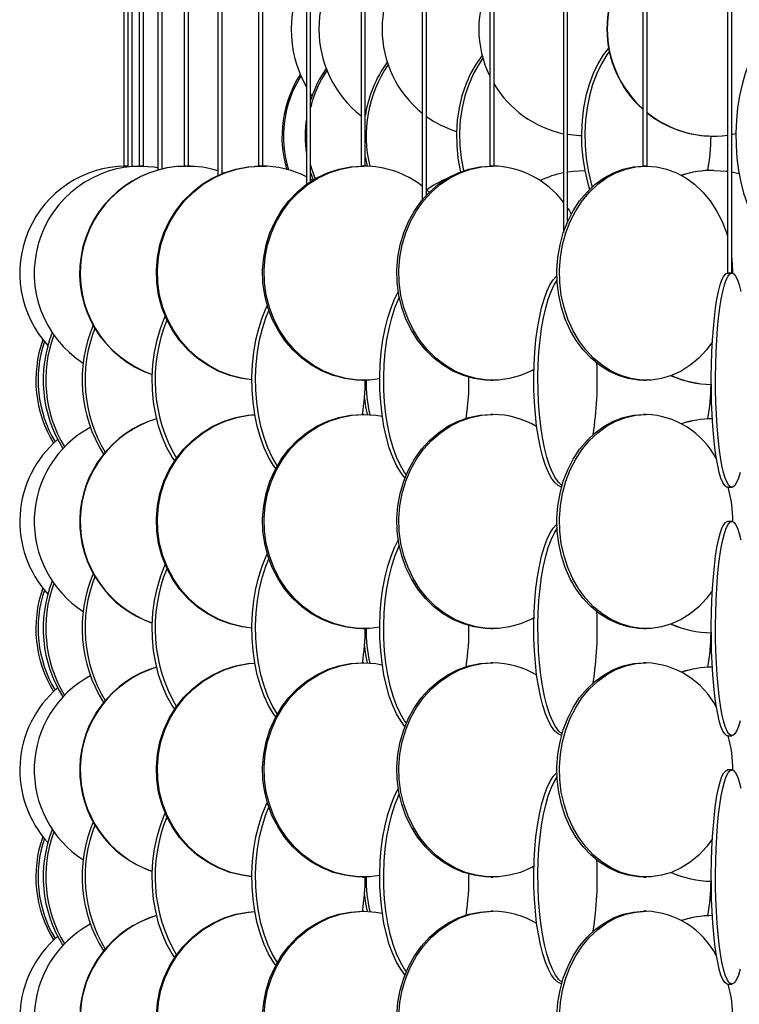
# Model space of a CAD drawing. Header units: millimetres. Extents: x 495 to 2657, y 518 to 2595.
# Tile 63 of 91: x 2179 to 2263, y 2035 to 2150. Entities that reach past the tile are written whole.
import ezdxf

# ---------------------------------------------------------------- set-up
doc = ezdxf.new("R2010")
doc.units = ezdxf.units.MM

msp = doc.modelspace()

# ---------------------------------------------------------------- linework, layer by layer
at = {"color": 7, "linetype": 'Continuous', "lineweight": 25}
for p, q in [((2191.55, 2574.8), (2191.55, 2132.55)), ((2192, 2574.8), (2192, 2132.45)), ((2192.5, 2132.5), (2192.5, 2574.8)), ((2193.32, 2574.8), (2193.32, 2132.55)), ((2193.82, 2132.55), (2193.82, 2574.8)), ((2195.52, 2574.8), (2195.52, 2132.1)), ((2196.02, 2132.23), (2196.02, 2574.8)), ((2198.58, 2574.8), (2198.58, 2132.55)), ((2199.08, 2132.55), (2199.08, 2574.8)), ((2202.51, 2574.8), (2202.51, 2131.46)), ((2203.01, 2131.68), (2203.01, 2574.8)), ((2207.27, 2574.8), (2207.27, 2132.55)), ((2207.77, 2132.55), (2207.77, 2574.8)), ((2212.84, 2574.8), (2212.84, 2130.4)), ((2213.34, 2130.74), (2213.34, 2574.8)), ((2219.22, 2574.8), (2219.22, 2132.55)), ((2219.72, 2132.55), (2219.72, 2574.8)), ((2226.36, 2574.8), (2226.36, 2128.59)), ((2226.86, 2129.16), (2226.86, 2574.8)), ((2234.25, 2574.8), (2234.25, 2132.55)), ((2234.75, 2132.55), (2234.75, 2574.8)), ((2242.84, 2574.8), (2242.84, 2124.78)), ((2243.34, 2126.07), (2243.34, 2574.8)), ((2252.11, 2574.8), (2252.11, 2132.55)), ((2252.61, 2132.55), (2252.61, 2574.8)), ((2262.01, 2574.8), (2262.01, 2120.05)), ((2262.51, 2120.05), (2262.51, 2574.8)), ((2213.5, 2140.75), (2213.34, 2140.97)), ((2260.35, 2136.05), (2260.4, 2136.05)), ((2192, 2132.55), (2191.55, 2132.55)), ((2191.77, 2132.55), (2192, 2132.55)), ((2191.84, 2132.55), (2192, 2132.55)), ((2192.5, 2132.53), (2192.7, 2132.52)), ((2192.5, 2132.53), (2192.66, 2132.52)), ((2192.68, 2132.52), (2193.5, 2132.55)), ((2193.82, 2132.55), (2193.32, 2132.55)), ((2196.02, 2132.31), (2196.19, 2132.27)), ((2196.02, 2132.31), (2196.2, 2132.27)), ((2197.86, 2132.51), (2198.74, 2132.55)), ((2199.08, 2132.55), (2198.58, 2132.55)), ((2198.93, 2132.55), (2199.81, 2132.51)), ((2206.86, 2132.53), (2207.39, 2132.55)), ((2207.77, 2132.55), (2207.27, 2132.55)), ((2207.64, 2132.55), (2208.18, 2132.53)), ((2219.72, 2132.55), (2219.22, 2132.55)), ((2234.75, 2132.55), (2234.25, 2132.55)), ((2252.61, 2132.55), (2252.11, 2132.55)), ((2213.34, 2131.81), (2213.65, 2130.93)), ((2260.4, 2132.05), (2260.35, 2132.05)), ((2213.34, 2131.05), (2213.6, 2130.9)), ((2262.51, 2120.05), (2262.01, 2120.05)), ((2239.4, 2108.62), (2239.24, 2108.71)), ((2219.38, 2107.55), (2219.56, 2107.55)), ((2234.38, 2107.55), (2234.62, 2107.55)), ((2252.21, 2107.55), (2252.5, 2107.55)), ((2219.56, 2103.55), (2219.38, 2103.55)), ((2234.62, 2103.55), (2234.38, 2103.55)), ((2252.5, 2103.55), (2252.21, 2103.55)), ((2262.01, 2095.05), (2262.51, 2095.05)), ((2262.51, 2091.05), (2262.01, 2091.05)), ((2239.4, 2079.62), (2239.24, 2079.71)), ((2219.38, 2078.55), (2219.56, 2078.55)), ((2234.38, 2078.55), (2234.62, 2078.55)), ((2252.21, 2078.55), (2252.5, 2078.55)), ((2219.56, 2074.55), (2219.38, 2074.55)), ((2234.62, 2074.55), (2234.38, 2074.55)), ((2252.5, 2074.55), (2252.21, 2074.55)), ((2262.01, 2066.05), (2262.51, 2066.05)), ((2262.51, 2062.05), (2262.01, 2062.05)), ((2239.4, 2050.62), (2239.24, 2050.71)), ((2219.38, 2049.55), (2219.56, 2049.55)), ((2234.38, 2049.55), (2234.62, 2049.55)), ((2252.21, 2049.55), (2252.5, 2049.55)), ((2219.56, 2045.55), (2219.38, 2045.55)), ((2234.62, 2045.55), (2234.38, 2045.55)), ((2252.5, 2045.55), (2252.21, 2045.55)), ((2262.01, 2037.05), (2262.51, 2037.05))]:
    msp.add_line(p, q, dxfattribs=at)
at = {"color": 7, "linetype": 'Continuous', "lineweight": 25, "flags": 128}
for points in [[(2266.3, 2147.34), (2266.14, 2147.17), (2265.55, 2146.42), (2265, 2145.52), (2264.5, 2144.49), (2264.07, 2143.34), (2263.7, 2142.08), (2263.4, 2140.75), (2263.18, 2139.34), (2263.04, 2137.89), (2262.98, 2136.42), (2263, 2134.94), (2263.1, 2133.47), (2263.28, 2132.05), (2263.54, 2130.67), (2263.87, 2129.38), (2264.28, 2128.17), (2264.74, 2127.08), (2264.9, 2126.76)], [(2248.12, 2146.33), (2247.5, 2145.52), (2246.87, 2144.49), (2246.32, 2143.34), (2245.86, 2142.08), (2245.48, 2140.75), (2245.2, 2139.34), (2245.02, 2137.89), (2244.94, 2136.42), (2244.97, 2134.94), (2245.1, 2133.47), (2245.33, 2132.05), (2245.66, 2130.67), (2245.91, 2129.83)], [(2233.36, 2145.47), (2232.65, 2144.49), (2232, 2143.34), (2231.44, 2142.08), (2231, 2140.75), (2230.66, 2139.34), (2230.45, 2137.89), (2230.36, 2136.42), (2230.39, 2134.94), (2230.54, 2133.47), (2230.81, 2132.05), (2230.85, 2131.89)], [(2233.45, 2145.13), (2233.01, 2144.49), (2232.35, 2143.34), (2231.8, 2142.08), (2231.35, 2140.75), (2231.02, 2139.34), (2230.81, 2137.89), (2230.71, 2136.42), (2230.74, 2134.94), (2230.9, 2133.47), (2231.17, 2132.05), (2231.18, 2132.01)], [(2248.2, 2145.93), (2247.9, 2145.52), (2247.28, 2144.49), (2246.73, 2143.34), (2246.26, 2142.08), (2245.88, 2140.75), (2245.6, 2139.34), (2245.42, 2137.89), (2245.35, 2136.42), (2245.37, 2134.94), (2245.5, 2133.47), (2245.73, 2132.05), (2246.06, 2130.67), (2246.22, 2130.13)], [(2244.94, 2136.06), (2244.72, 2136.07), (2243.34, 2136.23)], [(2262.98, 2136.32), (2262.6, 2136.25), (2262.51, 2136.23)], [(2219.72, 2133.61), (2219.74, 2133.47), (2219.93, 2132.54)], [(2193.56, 2132.55), (2195.04, 2132.46), (2195.52, 2132.39)], [(2193.57, 2132.55), (2195.05, 2132.46), (2195.52, 2132.4)], [(2193.64, 2132.55), (2195.06, 2132.46), (2195.32, 2132.43)], [(2206.48, 2107.59), (2205.31, 2107.75), (2203.91, 2108.09), (2202.56, 2108.61), (2201.29, 2109.29), (2200.09, 2110.11), (2199, 2111.08), (2198.03, 2112.17), (2197.2, 2113.38), (2196.5, 2114.67), (2195.96, 2116.05), (2195.58, 2117.47), (2195.37, 2118.94), (2195.33, 2120.42), (2195.45, 2121.89), (2195.75, 2123.34), (2196.21, 2124.75), (2196.83, 2126.08), (2197.6, 2127.34), (2198.5, 2128.49), (2199.53, 2129.52), (2200.68, 2130.42), (2201.92, 2131.17), (2203.23, 2131.77), (2204.61, 2132.2), (2206.02, 2132.46), (2207.46, 2132.55)], [(2206.48, 2107.6), (2205.43, 2107.75), (2204.03, 2108.09), (2202.68, 2108.61), (2201.41, 2109.29), (2200.21, 2110.11), (2199.12, 2111.08), (2198.15, 2112.17), (2197.32, 2113.38), (2196.62, 2114.67), (2196.08, 2116.05), (2195.7, 2117.47), (2195.49, 2118.94), (2195.45, 2120.42), (2195.57, 2121.89), (2195.87, 2123.34), (2196.33, 2124.75), (2196.95, 2126.08), (2197.72, 2127.34), (2198.62, 2128.49), (2199.65, 2129.52), (2200.8, 2130.42), (2202.04, 2131.17), (2203.35, 2131.77), (2204.73, 2132.2), (2206.14, 2132.46), (2207.58, 2132.55)], [(2219.38, 2107.55), (2218.69, 2107.57), (2217.32, 2107.75), (2215.98, 2108.09), (2214.68, 2108.61), (2213.45, 2109.29), (2212.31, 2110.11), (2211.26, 2111.08), (2210.33, 2112.17), (2209.53, 2113.38), (2208.86, 2114.67), (2208.34, 2116.05), (2207.98, 2117.47), (2207.77, 2118.94), (2207.73, 2120.42), (2207.86, 2121.89), (2208.14, 2123.34), (2208.58, 2124.75), (2209.18, 2126.08), (2209.91, 2127.34), (2210.78, 2128.49), (2211.77, 2129.52), (2212.87, 2130.42), (2214.06, 2131.17), (2215.32, 2131.77), (2216.64, 2132.2), (2218, 2132.46), (2219.38, 2132.55), (2219.38, 2132.55)], [(2221.41, 2107.71), (2220.25, 2107.57), (2218.87, 2107.57), (2217.5, 2107.75), (2216.16, 2108.09), (2214.86, 2108.61), (2213.64, 2109.29), (2212.49, 2110.11), (2211.44, 2111.08), (2210.51, 2112.17), (2209.71, 2113.38), (2209.04, 2114.67), (2208.52, 2116.05), (2208.16, 2117.47), (2207.95, 2118.94), (2207.91, 2120.42), (2208.04, 2121.89), (2208.32, 2123.34), (2208.76, 2124.75), (2209.36, 2126.08), (2210.09, 2127.34), (2210.96, 2128.49), (2211.95, 2129.52), (2213.05, 2130.42), (2214.24, 2131.17), (2215.5, 2131.77), (2216.82, 2132.2), (2218.18, 2132.46), (2219.56, 2132.55), (2219.56, 2132.55)], [(2213.34, 2132.66), (2213.51, 2132.05), (2213.85, 2131.05)], [(2234.38, 2107.55), (2233.73, 2107.57), (2232.44, 2107.75), (2231.17, 2108.09), (2229.95, 2108.61), (2228.8, 2109.29), (2227.72, 2110.11), (2226.73, 2111.08), (2225.86, 2112.17), (2225.1, 2113.38), (2224.47, 2114.67), (2223.98, 2116.05), (2223.64, 2117.47), (2223.45, 2118.94), (2223.41, 2120.42), (2223.52, 2121.89), (2223.79, 2123.34), (2224.21, 2124.75), (2224.77, 2126.08), (2225.46, 2127.34), (2226.28, 2128.49), (2227.21, 2129.52), (2228.25, 2130.42), (2229.37, 2131.17), (2230.56, 2131.77), (2231.8, 2132.2), (2233.08, 2132.46), (2234.38, 2132.55), (2234.38, 2132.55)], [(2239.4, 2108.8), (2239.04, 2108.61), (2237.82, 2108.09), (2236.56, 2107.75), (2235.27, 2107.57), (2233.97, 2107.57), (2232.68, 2107.75), (2231.41, 2108.09), (2230.19, 2108.61), (2229.04, 2109.29), (2227.96, 2110.11), (2226.97, 2111.08), (2226.09, 2112.17), (2225.34, 2113.38), (2224.71, 2114.67), (2224.22, 2116.05), (2223.88, 2117.47), (2223.69, 2118.94), (2223.65, 2120.42), (2223.76, 2121.89), (2224.03, 2123.34), (2224.45, 2124.75), (2225.01, 2126.08), (2225.7, 2127.34), (2226.52, 2128.49), (2227.45, 2129.52), (2228.49, 2130.42), (2229.61, 2131.17), (2230.8, 2131.77), (2232.04, 2132.2), (2233.32, 2132.46), (2234.62, 2132.55), (2234.62, 2132.55)], [(2252.21, 2107.55), (2251.61, 2107.57), (2250.42, 2107.75), (2249.26, 2108.09), (2248.13, 2108.61), (2247.06, 2109.29), (2246.07, 2110.11), (2245.16, 2111.08), (2244.35, 2112.17), (2243.65, 2113.38), (2243.07, 2114.67), (2242.62, 2116.05), (2242.31, 2117.47), (2242.13, 2118.94), (2242.09, 2120.42), (2242.2, 2121.89), (2242.45, 2123.34), (2242.83, 2124.75), (2243.35, 2126.08), (2243.99, 2127.34), (2244.74, 2128.49), (2245.6, 2129.52), (2246.56, 2130.42), (2247.59, 2131.17), (2248.69, 2131.77), (2249.83, 2132.2), (2251.01, 2132.46), (2252.21, 2132.55), (2252.21, 2132.55)], [(2260.23, 2111.98), (2259.56, 2111.08), (2258.65, 2110.11), (2257.65, 2109.29), (2256.59, 2108.61), (2255.46, 2108.09), (2254.3, 2107.75), (2253.1, 2107.57), (2251.91, 2107.57), (2250.71, 2107.75), (2249.55, 2108.09), (2248.42, 2108.61), (2247.36, 2109.29), (2246.36, 2110.11), (2245.45, 2111.08), (2244.64, 2112.17), (2243.95, 2113.38), (2243.37, 2114.67), (2242.92, 2116.05), (2242.6, 2117.47), (2242.42, 2118.94), (2242.39, 2120.42), (2242.49, 2121.89), (2242.74, 2123.34), (2243.12, 2124.75), (2243.64, 2126.08), (2244.28, 2127.34), (2245.04, 2128.49), (2245.9, 2129.52), (2246.85, 2130.42), (2247.88, 2131.17), (2248.98, 2131.77), (2250.13, 2132.2), (2251.31, 2132.46), (2252.5, 2132.55), (2252.5, 2132.55)], [(2252.5, 2132.55), (2253.7, 2132.46), (2254.88, 2132.2), (2256.03, 2131.77), (2257.13, 2131.17), (2258.16, 2130.42), (2259.11, 2129.52), (2259.97, 2128.49), (2260.73, 2127.34), (2261.37, 2126.08), (2261.89, 2124.75), (2262.01, 2124.35)], [(2203.01, 2131.83), (2203.19, 2131.77), (2203.21, 2131.76)], [(2243.34, 2131.87), (2243.99, 2131.96), (2245.33, 2132.05)], [(2260.4, 2132.05), (2261.87, 2131.96), (2262.01, 2131.94)], [(2262.51, 2131.87), (2263.32, 2131.7), (2263.34, 2131.69)], [(2226.89, 2129.77), (2227.17, 2129.52), (2227.19, 2129.49)], [(2243.37, 2127.6), (2243.54, 2127.34), (2243.77, 2126.95)], [(2242.63, 2095.07), (2242.24, 2095.25), (2241.84, 2095.59), (2241.46, 2096.11), (2241.09, 2096.79), (2240.75, 2097.61), (2240.44, 2098.58), (2240.16, 2099.67), (2239.92, 2100.88), (2239.72, 2102.17), (2239.57, 2103.55), (2239.46, 2104.97), (2239.4, 2106.44), (2239.39, 2107.92), (2239.42, 2109.39), (2239.51, 2110.84), (2239.64, 2112.25), (2239.82, 2113.58), (2240.04, 2114.84), (2240.3, 2115.99), (2240.59, 2117.02), (2240.92, 2117.92), (2241.27, 2118.67), (2241.65, 2119.27), (2242.04, 2119.7), (2242.09, 2119.74)], [(2262.01, 2095.05), (2261.9, 2095.07), (2261.68, 2095.25), (2261.46, 2095.59), (2261.24, 2096.11), (2261.04, 2096.79), (2260.86, 2097.61), (2260.69, 2098.58), (2260.53, 2099.67), (2260.4, 2100.88), (2260.29, 2102.17), (2260.21, 2103.55), (2260.15, 2104.97), (2260.12, 2106.44), (2260.11, 2107.92), (2260.13, 2109.39), (2260.18, 2110.84), (2260.25, 2112.25), (2260.35, 2113.58), (2260.47, 2114.84), (2260.61, 2115.99), (2260.77, 2117.02), (2260.95, 2117.92), (2261.14, 2118.67), (2261.35, 2119.27), (2261.56, 2119.7), (2261.79, 2119.96), (2262.01, 2120.05)], [(2263.47, 2096.79), (2263.27, 2096.11), (2263.06, 2095.59), (2262.84, 2095.25), (2262.62, 2095.07), (2262.39, 2095.07), (2262.17, 2095.25), (2261.95, 2095.59), (2261.74, 2096.11), (2261.54, 2096.79), (2261.35, 2097.61), (2261.18, 2098.58), (2261.03, 2099.67), (2260.9, 2100.88), (2260.79, 2102.17), (2260.7, 2103.55), (2260.64, 2104.97), (2260.61, 2106.44), (2260.6, 2107.92), (2260.62, 2109.39), (2260.67, 2110.84), (2260.74, 2112.25), (2260.84, 2113.58), (2260.96, 2114.84), (2261.1, 2115.99), (2261.26, 2117.02), (2261.44, 2117.92), (2261.64, 2118.67), (2261.84, 2119.27), (2262.06, 2119.7), (2262.28, 2119.96), (2262.51, 2120.05)], [(2262.51, 2120.05), (2262.73, 2119.96), (2262.95, 2119.7), (2263.17, 2119.27), (2263.37, 2118.67), (2263.57, 2117.92)], [(2242.68, 2095.27), (2242.32, 2095.59), (2241.94, 2096.11), (2241.57, 2096.79), (2241.23, 2097.61), (2240.92, 2098.58), (2240.64, 2099.67), (2240.4, 2100.88), (2240.2, 2102.17), (2240.05, 2103.55), (2239.94, 2104.97), (2239.88, 2106.44), (2239.87, 2107.92), (2239.9, 2109.39), (2239.99, 2110.84), (2240.12, 2112.25), (2240.3, 2113.58), (2240.52, 2114.84), (2240.78, 2115.99), (2241.07, 2117.02), (2241.4, 2117.92), (2241.75, 2118.67), (2242.11, 2119.24)], [(2224.35, 2096.14), (2223.86, 2096.79), (2223.37, 2097.61), (2222.92, 2098.58), (2222.52, 2099.67), (2222.18, 2100.88), (2221.9, 2102.17), (2221.67, 2103.55), (2221.52, 2104.97), (2221.43, 2106.44), (2221.41, 2107.92), (2221.47, 2109.39), (2221.59, 2110.84), (2221.78, 2112.25), (2222.03, 2113.58), (2222.34, 2114.84), (2222.72, 2115.99), (2223.14, 2117.02), (2223.57, 2117.86)], [(2209.26, 2097.24), (2209, 2097.61), (2208.42, 2098.58), (2207.91, 2099.67), (2207.47, 2100.88), (2207.1, 2102.17), (2206.82, 2103.55), (2206.62, 2104.97), (2206.51, 2106.44), (2206.48, 2107.92), (2206.55, 2109.39), (2206.71, 2110.84), (2206.95, 2112.25), (2207.28, 2113.58), (2207.68, 2114.84), (2208.16, 2115.99), (2208.28, 2116.24)], [(2224.51, 2096.51), (2224.31, 2096.79), (2223.83, 2097.61), (2223.38, 2098.58), (2222.98, 2099.67), (2222.64, 2100.88), (2222.35, 2102.17), (2222.13, 2103.55), (2221.98, 2104.97), (2221.89, 2106.44), (2221.87, 2107.92), (2221.93, 2109.39), (2222.05, 2110.84), (2222.24, 2112.25), (2222.49, 2113.58), (2222.8, 2114.84), (2223.17, 2115.99), (2223.6, 2117.02), (2223.69, 2117.21)], [(2209.45, 2097.58), (2209.43, 2097.61), (2208.85, 2098.58), (2208.34, 2099.67), (2207.9, 2100.88), (2207.53, 2102.17), (2207.25, 2103.55), (2207.05, 2104.97), (2206.94, 2106.44), (2206.91, 2107.92), (2206.98, 2109.39), (2207.14, 2110.84), (2207.38, 2112.25), (2207.71, 2113.58), (2208.11, 2114.84), (2208.46, 2115.7)], [(2197.47, 2098.15), (2197.18, 2098.58), (2196.57, 2099.67), (2196.03, 2100.88), (2195.59, 2102.17), (2195.25, 2103.55), (2195.01, 2104.97), (2194.87, 2106.44), (2194.84, 2107.92), (2194.92, 2109.39), (2195.11, 2110.84), (2195.41, 2112.25), (2195.8, 2113.58), (2196.29, 2114.84), (2196.36, 2114.99)], [(2219.61, 2105.41), (2219.74, 2104.47), (2219.93, 2103.54)], [(2206.48, 2078.59), (2205.31, 2078.75), (2203.91, 2079.09), (2202.56, 2079.61), (2201.29, 2080.29), (2200.09, 2081.11), (2199, 2082.08), (2198.03, 2083.17), (2197.2, 2084.38), (2196.5, 2085.67), (2195.96, 2087.05), (2195.58, 2088.47), (2195.37, 2089.94), (2195.33, 2091.42), (2195.45, 2092.89), (2195.75, 2094.34), (2196.21, 2095.75), (2196.83, 2097.08), (2197.6, 2098.34), (2198.5, 2099.49), (2199.53, 2100.52), (2200.68, 2101.42), (2201.92, 2102.17), (2203.23, 2102.77), (2204.61, 2103.2), (2206.02, 2103.46), (2206.82, 2103.53)], [(2206.48, 2078.6), (2205.43, 2078.75), (2204.03, 2079.09), (2202.68, 2079.61), (2201.41, 2080.29), (2200.21, 2081.11), (2199.12, 2082.08), (2198.15, 2083.17), (2197.32, 2084.38), (2196.62, 2085.67), (2196.08, 2087.05), (2195.7, 2088.47), (2195.49, 2089.94), (2195.45, 2091.42), (2195.57, 2092.89), (2195.87, 2094.34), (2196.33, 2095.75), (2196.95, 2097.08), (2197.72, 2098.34), (2198.62, 2099.49), (2199.65, 2100.52), (2200.8, 2101.42), (2202.04, 2102.17), (2203.35, 2102.77), (2204.73, 2103.2), (2206.14, 2103.46), (2206.82, 2103.52)], [(2219.38, 2078.55), (2218.69, 2078.57), (2217.32, 2078.75), (2215.98, 2079.09), (2214.68, 2079.61), (2213.45, 2080.29), (2212.31, 2081.11), (2211.26, 2082.08), (2210.33, 2083.17), (2209.53, 2084.38), (2208.86, 2085.67), (2208.34, 2087.05), (2207.98, 2088.47), (2207.77, 2089.94), (2207.73, 2091.42), (2207.86, 2092.89), (2208.14, 2094.34), (2208.58, 2095.75), (2209.18, 2097.08), (2209.91, 2098.34), (2210.78, 2099.49), (2211.77, 2100.52), (2212.87, 2101.42), (2214.06, 2102.17), (2215.32, 2102.77), (2216.64, 2103.2), (2218, 2103.46), (2219.38, 2103.55), (2219.38, 2103.55)], [(2221.41, 2078.71), (2220.25, 2078.57), (2218.87, 2078.57), (2217.5, 2078.75), (2216.16, 2079.09), (2214.86, 2079.61), (2213.64, 2080.29), (2212.49, 2081.11), (2211.44, 2082.08), (2210.51, 2083.17), (2209.71, 2084.38), (2209.04, 2085.67), (2208.52, 2087.05), (2208.16, 2088.47), (2207.95, 2089.94), (2207.91, 2091.42), (2208.04, 2092.89), (2208.32, 2094.34), (2208.76, 2095.75), (2209.36, 2097.08), (2210.09, 2098.34), (2210.96, 2099.49), (2211.95, 2100.52), (2213.05, 2101.42), (2214.24, 2102.17), (2215.5, 2102.77), (2216.82, 2103.2), (2218.18, 2103.46), (2219.56, 2103.55), (2219.56, 2103.55)], [(2219.56, 2103.55), (2220.94, 2103.46), (2221.7, 2103.34)], [(2234.38, 2078.55), (2233.73, 2078.57), (2232.44, 2078.75), (2231.17, 2079.09), (2229.95, 2079.61), (2228.8, 2080.29), (2227.72, 2081.11), (2226.73, 2082.08), (2225.86, 2083.17), (2225.1, 2084.38), (2224.47, 2085.67), (2223.98, 2087.05), (2223.64, 2088.47), (2223.45, 2089.94), (2223.41, 2091.42), (2223.52, 2092.89), (2223.79, 2094.34), (2224.21, 2095.75), (2224.77, 2097.08), (2225.46, 2098.34), (2226.28, 2099.49), (2227.21, 2100.52), (2228.25, 2101.42), (2229.37, 2102.17), (2230.56, 2102.77), (2231.8, 2103.2), (2233.08, 2103.46), (2234.38, 2103.55), (2234.38, 2103.55)], [(2239.4, 2079.8), (2239.04, 2079.61), (2237.82, 2079.09), (2236.56, 2078.75), (2235.27, 2078.57), (2233.97, 2078.57), (2232.68, 2078.75), (2231.41, 2079.09), (2230.19, 2079.61), (2229.04, 2080.29), (2227.96, 2081.11), (2226.97, 2082.08), (2226.09, 2083.17), (2225.34, 2084.38), (2224.71, 2085.67), (2224.22, 2087.05), (2223.88, 2088.47), (2223.69, 2089.94), (2223.65, 2091.42), (2223.76, 2092.89), (2224.03, 2094.34), (2224.45, 2095.75), (2225.01, 2097.08), (2225.7, 2098.34), (2226.52, 2099.49), (2227.45, 2100.52), (2228.49, 2101.42), (2229.61, 2102.17), (2230.8, 2102.77), (2232.04, 2103.2), (2233.32, 2103.46), (2234.62, 2103.55), (2234.62, 2103.55)], [(2252.21, 2078.55), (2251.61, 2078.57), (2250.42, 2078.75), (2249.26, 2079.09), (2248.13, 2079.61), (2247.06, 2080.29), (2246.07, 2081.11), (2245.16, 2082.08), (2244.35, 2083.17), (2243.65, 2084.38), (2243.07, 2085.67), (2242.62, 2087.05), (2242.31, 2088.47), (2242.13, 2089.94), (2242.09, 2091.42), (2242.2, 2092.89), (2242.45, 2094.34), (2242.83, 2095.75), (2243.35, 2097.08), (2243.99, 2098.34), (2244.74, 2099.49), (2245.6, 2100.52), (2246.56, 2101.42), (2247.59, 2102.17), (2248.69, 2102.77), (2249.83, 2103.2), (2251.01, 2103.46), (2252.21, 2103.55), (2252.21, 2103.55)], [(2260.23, 2082.98), (2259.56, 2082.08), (2258.65, 2081.11), (2257.65, 2080.29), (2256.59, 2079.61), (2255.46, 2079.09), (2254.3, 2078.75), (2253.1, 2078.57), (2251.91, 2078.57), (2250.71, 2078.75), (2249.55, 2079.09), (2248.42, 2079.61), (2247.36, 2080.29), (2246.36, 2081.11), (2245.45, 2082.08), (2244.64, 2083.17), (2243.95, 2084.38), (2243.37, 2085.67), (2242.92, 2087.05), (2242.6, 2088.47), (2242.42, 2089.94), (2242.39, 2091.42), (2242.49, 2092.89), (2242.74, 2094.34), (2243.12, 2095.75), (2243.64, 2097.08), (2244.28, 2098.34), (2245.04, 2099.49), (2245.9, 2100.52), (2246.85, 2101.42), (2247.88, 2102.17), (2248.98, 2102.77), (2250.13, 2103.2), (2251.31, 2103.46), (2252.5, 2103.55), (2252.5, 2103.55)], [(2262.01, 2066.05), (2261.9, 2066.07), (2261.68, 2066.25), (2261.46, 2066.59), (2261.24, 2067.11), (2261.04, 2067.79), (2260.86, 2068.61), (2260.69, 2069.58), (2260.53, 2070.67), (2260.4, 2071.88), (2260.29, 2073.17), (2260.21, 2074.55), (2260.15, 2075.97), (2260.12, 2077.44), (2260.11, 2078.92), (2260.13, 2080.39), (2260.18, 2081.84), (2260.25, 2083.25), (2260.35, 2084.58), (2260.47, 2085.84), (2260.61, 2086.99), (2260.77, 2088.02), (2260.95, 2088.92), (2261.14, 2089.67), (2261.35, 2090.27), (2261.56, 2090.7), (2261.79, 2090.96), (2262.01, 2091.05), (2262.01, 2091.05)], [(2263.47, 2067.79), (2263.27, 2067.11), (2263.06, 2066.59), (2262.84, 2066.25), (2262.62, 2066.07), (2262.39, 2066.07), (2262.17, 2066.25), (2261.95, 2066.59), (2261.74, 2067.11), (2261.54, 2067.79), (2261.35, 2068.61), (2261.18, 2069.58), (2261.03, 2070.67), (2260.9, 2071.88), (2260.79, 2073.17), (2260.7, 2074.55), (2260.64, 2075.97), (2260.61, 2077.44), (2260.6, 2078.92), (2260.62, 2080.39), (2260.67, 2081.84), (2260.74, 2083.25), (2260.84, 2084.58), (2260.96, 2085.84), (2261.1, 2086.99), (2261.26, 2088.02), (2261.44, 2088.92), (2261.64, 2089.67), (2261.84, 2090.27), (2262.06, 2090.7), (2262.28, 2090.96), (2262.51, 2091.05)], [(2262.51, 2091.05), (2262.73, 2090.96), (2262.95, 2090.7), (2263.17, 2090.27), (2263.37, 2089.67), (2263.57, 2088.92)], [(2242.63, 2066.07), (2242.24, 2066.25), (2241.84, 2066.59), (2241.46, 2067.11), (2241.09, 2067.79), (2240.75, 2068.61), (2240.44, 2069.58), (2240.16, 2070.67), (2239.92, 2071.88), (2239.72, 2073.17), (2239.57, 2074.55), (2239.46, 2075.97), (2239.4, 2077.44), (2239.39, 2078.92), (2239.42, 2080.39), (2239.51, 2081.84), (2239.64, 2083.25), (2239.82, 2084.58), (2240.04, 2085.84), (2240.3, 2086.99), (2240.59, 2088.02), (2240.92, 2088.92), (2241.27, 2089.67), (2241.65, 2090.27), (2242.04, 2090.7), (2242.09, 2090.74)], [(2242.68, 2066.27), (2242.32, 2066.59), (2241.94, 2067.11), (2241.57, 2067.79), (2241.23, 2068.61), (2240.92, 2069.58), (2240.64, 2070.67), (2240.4, 2071.88), (2240.2, 2073.17), (2240.05, 2074.55), (2239.94, 2075.97), (2239.88, 2077.44), (2239.87, 2078.92), (2239.9, 2080.39), (2239.99, 2081.84), (2240.12, 2083.25), (2240.3, 2084.58), (2240.52, 2085.84), (2240.78, 2086.99), (2241.07, 2088.02), (2241.4, 2088.92), (2241.75, 2089.67), (2242.11, 2090.24)], [(2224.35, 2067.14), (2223.86, 2067.79), (2223.37, 2068.61), (2222.92, 2069.58), (2222.52, 2070.67), (2222.18, 2071.88), (2221.9, 2073.17), (2221.67, 2074.55), (2221.52, 2075.97), (2221.43, 2077.44), (2221.41, 2078.92), (2221.47, 2080.39), (2221.59, 2081.84), (2221.78, 2083.25), (2222.03, 2084.58), (2222.34, 2085.84), (2222.72, 2086.99), (2223.14, 2088.02), (2223.57, 2088.86)], [(2224.51, 2067.51), (2224.31, 2067.79), (2223.83, 2068.61), (2223.38, 2069.58), (2222.98, 2070.67), (2222.64, 2071.88), (2222.35, 2073.17), (2222.13, 2074.55), (2221.98, 2075.97), (2221.89, 2077.44), (2221.87, 2078.92), (2221.93, 2080.39), (2222.05, 2081.84), (2222.24, 2083.25), (2222.49, 2084.58), (2222.8, 2085.84), (2223.17, 2086.99), (2223.6, 2088.02), (2223.69, 2088.21)], [(2209.26, 2068.24), (2209, 2068.61), (2208.42, 2069.58), (2207.91, 2070.67), (2207.47, 2071.88), (2207.1, 2073.17), (2206.82, 2074.55), (2206.62, 2075.97), (2206.51, 2077.44), (2206.48, 2078.92), (2206.55, 2080.39), (2206.71, 2081.84), (2206.95, 2083.25), (2207.28, 2084.58), (2207.68, 2085.84), (2208.16, 2086.99), (2208.28, 2087.24)], [(2209.45, 2068.58), (2209.43, 2068.61), (2208.85, 2069.58), (2208.34, 2070.67), (2207.9, 2071.88), (2207.53, 2073.17), (2207.25, 2074.55), (2207.05, 2075.97), (2206.94, 2077.44), (2206.91, 2078.92), (2206.98, 2080.39), (2207.14, 2081.84), (2207.38, 2083.25), (2207.71, 2084.58), (2208.11, 2085.84), (2208.46, 2086.7)], [(2197.47, 2069.15), (2197.18, 2069.58), (2196.57, 2070.67), (2196.03, 2071.88), (2195.59, 2073.17), (2195.25, 2074.55), (2195.01, 2075.97), (2194.87, 2077.44), (2194.84, 2078.92), (2194.92, 2080.39), (2195.11, 2081.84), (2195.41, 2083.25), (2195.8, 2084.58), (2196.29, 2085.84), (2196.36, 2085.99)], [(2219.61, 2076.41), (2219.74, 2075.47), (2219.93, 2074.54)], [(2206.48, 2049.59), (2205.31, 2049.75), (2203.91, 2050.09), (2202.56, 2050.61), (2201.29, 2051.29), (2200.09, 2052.11), (2199, 2053.08), (2198.03, 2054.17), (2197.2, 2055.38), (2196.5, 2056.67), (2195.96, 2058.05), (2195.58, 2059.47), (2195.37, 2060.94), (2195.33, 2062.42), (2195.45, 2063.89), (2195.75, 2065.34), (2196.21, 2066.75), (2196.83, 2068.08), (2197.6, 2069.34), (2198.5, 2070.49), (2199.53, 2071.52), (2200.68, 2072.42), (2201.92, 2073.17), (2203.23, 2073.77), (2204.61, 2074.2), (2206.02, 2074.46), (2206.82, 2074.53)], [(2206.48, 2049.6), (2205.43, 2049.75), (2204.03, 2050.09), (2202.68, 2050.61), (2201.41, 2051.29), (2200.21, 2052.11), (2199.12, 2053.08), (2198.15, 2054.17), (2197.32, 2055.38), (2196.62, 2056.67), (2196.08, 2058.05), (2195.7, 2059.47), (2195.49, 2060.94), (2195.45, 2062.42), (2195.57, 2063.89), (2195.87, 2065.34), (2196.33, 2066.75), (2196.95, 2068.08), (2197.72, 2069.34), (2198.62, 2070.49), (2199.65, 2071.52), (2200.8, 2072.42), (2202.04, 2073.17), (2203.35, 2073.77), (2204.73, 2074.2), (2206.14, 2074.46), (2206.82, 2074.52)], [(2219.38, 2049.55), (2218.69, 2049.57), (2217.32, 2049.75), (2215.98, 2050.09), (2214.68, 2050.61), (2213.45, 2051.29), (2212.31, 2052.11), (2211.26, 2053.08), (2210.33, 2054.17), (2209.53, 2055.38), (2208.86, 2056.67), (2208.34, 2058.05), (2207.98, 2059.47), (2207.77, 2060.94), (2207.73, 2062.42), (2207.86, 2063.89), (2208.14, 2065.34), (2208.58, 2066.75), (2209.18, 2068.08), (2209.91, 2069.34), (2210.78, 2070.49), (2211.77, 2071.52), (2212.87, 2072.42), (2214.06, 2073.17), (2215.32, 2073.77), (2216.64, 2074.2), (2218, 2074.46), (2219.38, 2074.55), (2219.38, 2074.55)], [(2221.41, 2049.71), (2220.25, 2049.57), (2218.87, 2049.57), (2217.5, 2049.75), (2216.16, 2050.09), (2214.86, 2050.61), (2213.64, 2051.29), (2212.49, 2052.11), (2211.44, 2053.08), (2210.51, 2054.17), (2209.71, 2055.38), (2209.04, 2056.67), (2208.52, 2058.05), (2208.16, 2059.47), (2207.95, 2060.94), (2207.91, 2062.42), (2208.04, 2063.89), (2208.32, 2065.34), (2208.76, 2066.75), (2209.36, 2068.08), (2210.09, 2069.34), (2210.96, 2070.49), (2211.95, 2071.52), (2213.05, 2072.42), (2214.24, 2073.17), (2215.5, 2073.77), (2216.82, 2074.2), (2218.18, 2074.46), (2219.56, 2074.55), (2219.56, 2074.55)], [(2219.56, 2074.55), (2220.94, 2074.46), (2221.7, 2074.34)], [(2234.38, 2049.55), (2233.73, 2049.57), (2232.44, 2049.75), (2231.17, 2050.09), (2229.95, 2050.61), (2228.8, 2051.29), (2227.72, 2052.11), (2226.73, 2053.08), (2225.86, 2054.17), (2225.1, 2055.38), (2224.47, 2056.67), (2223.98, 2058.05), (2223.64, 2059.47), (2223.45, 2060.94), (2223.41, 2062.42), (2223.52, 2063.89), (2223.79, 2065.34), (2224.21, 2066.75), (2224.77, 2068.08), (2225.46, 2069.34), (2226.28, 2070.49), (2227.21, 2071.52), (2228.25, 2072.42), (2229.37, 2073.17), (2230.56, 2073.77), (2231.8, 2074.2), (2233.08, 2074.46), (2234.38, 2074.55), (2234.38, 2074.55)], [(2239.4, 2050.8), (2239.04, 2050.61), (2237.82, 2050.09), (2236.56, 2049.75), (2235.27, 2049.57), (2233.97, 2049.57), (2232.68, 2049.75), (2231.41, 2050.09), (2230.19, 2050.61), (2229.04, 2051.29), (2227.96, 2052.11), (2226.97, 2053.08), (2226.09, 2054.17), (2225.34, 2055.38), (2224.71, 2056.67), (2224.22, 2058.05), (2223.88, 2059.47), (2223.69, 2060.94), (2223.65, 2062.42), (2223.76, 2063.89), (2224.03, 2065.34), (2224.45, 2066.75), (2225.01, 2068.08), (2225.7, 2069.34), (2226.52, 2070.49), (2227.45, 2071.52), (2228.49, 2072.42), (2229.61, 2073.17), (2230.8, 2073.77), (2232.04, 2074.2), (2233.32, 2074.46), (2234.62, 2074.55), (2234.62, 2074.55)], [(2252.21, 2049.55), (2251.61, 2049.57), (2250.42, 2049.75), (2249.26, 2050.09), (2248.13, 2050.61), (2247.06, 2051.29), (2246.07, 2052.11), (2245.16, 2053.08), (2244.35, 2054.17), (2243.65, 2055.38), (2243.07, 2056.67), (2242.62, 2058.05), (2242.31, 2059.47), (2242.13, 2060.94), (2242.09, 2062.42), (2242.2, 2063.89), (2242.45, 2065.34), (2242.83, 2066.75), (2243.35, 2068.08), (2243.99, 2069.34), (2244.74, 2070.49), (2245.6, 2071.52), (2246.56, 2072.42), (2247.59, 2073.17), (2248.69, 2073.77), (2249.83, 2074.2), (2251.01, 2074.46), (2252.21, 2074.55), (2252.21, 2074.55)], [(2260.23, 2053.98), (2259.56, 2053.08), (2258.65, 2052.11), (2257.65, 2051.29), (2256.59, 2050.61), (2255.46, 2050.09), (2254.3, 2049.75), (2253.1, 2049.57), (2251.91, 2049.57), (2250.71, 2049.75), (2249.55, 2050.09), (2248.42, 2050.61), (2247.36, 2051.29), (2246.36, 2052.11), (2245.45, 2053.08), (2244.64, 2054.17), (2243.95, 2055.38), (2243.37, 2056.67), (2242.92, 2058.05), (2242.6, 2059.47), (2242.42, 2060.94), (2242.39, 2062.42), (2242.49, 2063.89), (2242.74, 2065.34), (2243.12, 2066.75), (2243.64, 2068.08), (2244.28, 2069.34), (2245.04, 2070.49), (2245.9, 2071.52), (2246.85, 2072.42), (2247.88, 2073.17), (2248.98, 2073.77), (2250.13, 2074.2), (2251.31, 2074.46), (2252.5, 2074.55), (2252.5, 2074.55)], [(2242.63, 2037.07), (2242.24, 2037.25), (2241.84, 2037.59), (2241.46, 2038.11), (2241.09, 2038.79), (2240.75, 2039.61), (2240.44, 2040.58), (2240.16, 2041.67), (2239.92, 2042.88), (2239.72, 2044.17), (2239.57, 2045.55), (2239.46, 2046.97), (2239.4, 2048.44), (2239.39, 2049.92), (2239.42, 2051.39), (2239.51, 2052.84), (2239.64, 2054.25), (2239.82, 2055.58), (2240.04, 2056.84), (2240.3, 2057.99), (2240.59, 2059.02), (2240.92, 2059.92), (2241.27, 2060.67), (2241.65, 2061.27), (2242.04, 2061.7), (2242.09, 2061.74)], [(2242.68, 2037.27), (2242.32, 2037.59), (2241.94, 2038.11), (2241.57, 2038.79), (2241.23, 2039.61), (2240.92, 2040.58), (2240.64, 2041.67), (2240.4, 2042.88), (2240.2, 2044.17), (2240.05, 2045.55), (2239.94, 2046.97), (2239.88, 2048.44), (2239.87, 2049.92), (2239.9, 2051.39), (2239.99, 2052.84), (2240.12, 2054.25), (2240.3, 2055.58), (2240.52, 2056.84), (2240.78, 2057.99), (2241.07, 2059.02), (2241.4, 2059.92), (2241.75, 2060.67), (2242.11, 2061.24)], [(2262.01, 2037.05), (2261.9, 2037.07), (2261.68, 2037.25), (2261.46, 2037.59), (2261.24, 2038.11), (2261.04, 2038.79), (2260.86, 2039.61), (2260.69, 2040.58), (2260.53, 2041.67), (2260.4, 2042.88), (2260.29, 2044.17), (2260.21, 2045.55), (2260.15, 2046.97), (2260.12, 2048.44), (2260.11, 2049.92), (2260.13, 2051.39), (2260.18, 2052.84), (2260.25, 2054.25), (2260.35, 2055.58), (2260.47, 2056.84), (2260.61, 2057.99), (2260.77, 2059.02), (2260.95, 2059.92), (2261.14, 2060.67), (2261.35, 2061.27), (2261.56, 2061.7), (2261.79, 2061.96), (2262.01, 2062.05), (2262.01, 2062.05)], [(2263.47, 2038.79), (2263.27, 2038.11), (2263.06, 2037.59), (2262.84, 2037.25), (2262.62, 2037.07), (2262.39, 2037.07), (2262.17, 2037.25), (2261.95, 2037.59), (2261.74, 2038.11), (2261.54, 2038.79), (2261.35, 2039.61), (2261.18, 2040.58), (2261.03, 2041.67), (2260.9, 2042.88), (2260.79, 2044.17), (2260.7, 2045.55), (2260.64, 2046.97), (2260.61, 2048.44), (2260.6, 2049.92), (2260.62, 2051.39), (2260.67, 2052.84), (2260.74, 2054.25), (2260.84, 2055.58), (2260.96, 2056.84), (2261.1, 2057.99), (2261.26, 2059.02), (2261.44, 2059.92), (2261.64, 2060.67), (2261.84, 2061.27), (2262.06, 2061.7), (2262.28, 2061.96), (2262.51, 2062.05)], [(2262.51, 2062.05), (2262.73, 2061.96), (2262.95, 2061.7), (2263.17, 2061.27), (2263.37, 2060.67), (2263.57, 2059.92)], [(2224.35, 2038.14), (2223.86, 2038.79), (2223.37, 2039.61), (2222.92, 2040.58), (2222.52, 2041.67), (2222.18, 2042.88), (2221.9, 2044.17), (2221.67, 2045.55), (2221.52, 2046.97), (2221.43, 2048.44), (2221.41, 2049.92), (2221.47, 2051.39), (2221.59, 2052.84), (2221.78, 2054.25), (2222.03, 2055.58), (2222.34, 2056.84), (2222.72, 2057.99), (2223.14, 2059.02), (2223.57, 2059.86)], [(2224.51, 2038.51), (2224.31, 2038.79), (2223.83, 2039.61), (2223.38, 2040.58), (2222.98, 2041.67), (2222.64, 2042.88), (2222.35, 2044.17), (2222.13, 2045.55), (2221.98, 2046.97), (2221.89, 2048.44), (2221.87, 2049.92), (2221.93, 2051.39), (2222.05, 2052.84), (2222.24, 2054.25), (2222.49, 2055.58), (2222.8, 2056.84), (2223.17, 2057.99), (2223.6, 2059.02), (2223.69, 2059.21)], [(2209.26, 2039.24), (2209, 2039.61), (2208.42, 2040.58), (2207.91, 2041.67), (2207.47, 2042.88), (2207.1, 2044.17), (2206.82, 2045.55), (2206.62, 2046.97), (2206.51, 2048.44), (2206.48, 2049.92), (2206.55, 2051.39), (2206.71, 2052.84), (2206.95, 2054.25), (2207.28, 2055.58), (2207.68, 2056.84), (2208.16, 2057.99), (2208.28, 2058.24)], [(2209.45, 2039.58), (2209.43, 2039.61), (2208.85, 2040.58), (2208.34, 2041.67), (2207.9, 2042.88), (2207.53, 2044.17), (2207.25, 2045.55), (2207.05, 2046.97), (2206.94, 2048.44), (2206.91, 2049.92), (2206.98, 2051.39), (2207.14, 2052.84), (2207.38, 2054.25), (2207.71, 2055.58), (2208.11, 2056.84), (2208.46, 2057.7)], [(2197.47, 2040.15), (2197.18, 2040.58), (2196.57, 2041.67), (2196.03, 2042.88), (2195.59, 2044.17), (2195.25, 2045.55), (2195.01, 2046.97), (2194.87, 2048.44), (2194.84, 2049.92), (2194.92, 2051.39), (2195.11, 2052.84), (2195.41, 2054.25), (2195.8, 2055.58), (2196.29, 2056.84), (2196.36, 2056.99)], [(2219.61, 2047.41), (2219.74, 2046.47), (2219.93, 2045.54)], [(2195.33, 2033.42), (2195.45, 2034.89), (2195.75, 2036.34), (2196.21, 2037.75), (2196.83, 2039.08), (2197.6, 2040.34), (2198.5, 2041.49), (2199.53, 2042.52), (2200.68, 2043.42), (2201.92, 2044.17), (2203.23, 2044.77), (2204.61, 2045.2), (2206.02, 2045.46), (2206.82, 2045.53)], [(2195.45, 2033.42), (2195.57, 2034.89), (2195.87, 2036.34), (2196.33, 2037.75), (2196.95, 2039.08), (2197.72, 2040.34), (2198.62, 2041.49), (2199.65, 2042.52), (2200.8, 2043.42), (2202.04, 2044.17), (2203.35, 2044.77), (2204.73, 2045.2), (2206.14, 2045.46), (2206.82, 2045.52)], [(2207.73, 2033.42), (2207.86, 2034.89), (2208.14, 2036.34), (2208.58, 2037.75), (2209.18, 2039.08), (2209.91, 2040.34), (2210.78, 2041.49), (2211.77, 2042.52), (2212.87, 2043.42), (2214.06, 2044.17), (2215.32, 2044.77), (2216.64, 2045.2), (2218, 2045.46), (2219.38, 2045.55), (2219.38, 2045.55)], [(2207.91, 2033.42), (2208.04, 2034.89), (2208.32, 2036.34), (2208.76, 2037.75), (2209.36, 2039.08), (2210.09, 2040.34), (2210.96, 2041.49), (2211.95, 2042.52), (2213.05, 2043.42), (2214.24, 2044.17), (2215.5, 2044.77), (2216.82, 2045.2), (2218.18, 2045.46), (2219.56, 2045.55), (2219.56, 2045.55)], [(2219.56, 2045.55), (2220.94, 2045.46), (2221.7, 2045.34)], [(2223.41, 2033.42), (2223.52, 2034.89), (2223.79, 2036.34), (2224.21, 2037.75), (2224.77, 2039.08), (2225.46, 2040.34), (2226.28, 2041.49), (2227.21, 2042.52), (2228.25, 2043.42), (2229.37, 2044.17), (2230.56, 2044.77), (2231.8, 2045.2), (2233.08, 2045.46), (2234.38, 2045.55), (2234.38, 2045.55)], [(2223.65, 2033.42), (2223.76, 2034.89), (2224.03, 2036.34), (2224.45, 2037.75), (2225.01, 2039.08), (2225.7, 2040.34), (2226.52, 2041.49), (2227.45, 2042.52), (2228.49, 2043.42), (2229.61, 2044.17), (2230.8, 2044.77), (2232.04, 2045.2), (2233.32, 2045.46), (2234.62, 2045.55), (2234.62, 2045.55)], [(2242.09, 2033.42), (2242.2, 2034.89), (2242.45, 2036.34), (2242.83, 2037.75), (2243.35, 2039.08), (2243.99, 2040.34), (2244.74, 2041.49), (2245.6, 2042.52), (2246.56, 2043.42), (2247.59, 2044.17), (2248.69, 2044.77), (2249.83, 2045.2), (2251.01, 2045.46), (2252.21, 2045.55), (2252.21, 2045.55)], [(2242.39, 2033.42), (2242.49, 2034.89), (2242.74, 2036.34), (2243.12, 2037.75), (2243.64, 2039.08), (2244.28, 2040.34), (2245.04, 2041.49), (2245.9, 2042.52), (2246.85, 2043.42), (2247.88, 2044.17), (2248.98, 2044.77), (2250.13, 2045.2), (2251.31, 2045.46), (2252.5, 2045.55), (2252.5, 2045.55)]]:
    msp.add_lwpolyline(points, dxfattribs=at)
at = {"color": 7, "linetype": 'Continuous', "lineweight": 25}
for centre, radius, start, end in [((2227.18, 2148.55), 12.88, 128.156, 231.844), ((2234.29, 2148.55), 12.62, 128.8987, 231.1013), ((2260.47, 2148.55), 12.55, 131.7824, 228.2176), ((2260.52, 2148.55), 12.55, 132.1174, 227.8826), ((2224.83, 2148.55), 13.77, 150.507, 209.5223), ((2245.48, 2148.55), 12.51, 153.8948, 206.1052), ((2225.82, 2136.38), 13.07, 144.6642, 162.5821), ((2233.31, 2136.48), 13.73, 143.4065, 171.6094), ((2234.71, 2136.04), 14.89, 145.8996, 193.6414), ((2223.18, 2136.04), 13.19, 146.9741, 197.1304), ((2223.36, 2136.04), 13.19, 147.8295, 197.3584), ((2226.16, 2136.32), 13.19, 145.9078, 166.3444), ((2245.47, 2148.54), 12.49, 210.9029, 257.8669), ((2226.92, 2136.05), 14.23, 171.6508, 188.3492), ((2234, 2148.25), 12.21, 234.2355, 252.659), ((2260.41, 2148.42), 12.38, 230.9439, 277.4429), ((2260.35, 2148.43), 12.38, 231.2782, 269.9742), ((2239.66, 2136.01), 20.42, 348.7683, 0.1175), ((2191.89, 2120.04), 12.51, 90.5437, 222.5246), ((2193.57, 2120.05), 12.5, 90.0055, 237.194), ((2198.88, 2120.04), 12.51, 90.3538, 251.1909), ((2198.94, 2120.04), 12.51, 90.3543, 250.9179), ((2198.86, 2120.2), 12.35, 72.8342, 89.9976), ((2207.57, 2120.7), 11.85, 63.552, 89.9665), ((2219.51, 2121.39), 11.16, 52.1019, 89.7492), ((2234.42, 2122.03), 10.52, 36.7626, 88.9068), ((2245.47, 2119.56), 12.49, 102.1273, 115.2633), ((2260.35, 2119.69), 12.36, 90.0023, 107.5842), ((2260.4, 2119.69), 12.36, 90.0024, 107.7518), ((2234.01, 2119.82), 12.24, 113.1226, 125.7538), ((2247.25, 2120.05), 15.37, 359.8975, 7.1207), ((2203.02, 2107.6), 16.36, 157.0459, 212.0685), ((2213.39, 2107.61), 18.21, 157.6076, 210.2732), ((2197.15, 2107.57), 15.03, 158.409, 212.1656), ((2197.48, 2107.57), 15.06, 159.5915, 211.2387), ((2203.44, 2107.59), 16.43, 158.4657, 210.9412), ((2195.32, 2107.56), 14.06, 160.4157, 211.5489), ((2195.59, 2107.56), 14.07, 161.3694, 210.8084), ((2205.56, 2107.51), 41.24, 351.2168, 2.792), ((2196.09, 2107.52), 23.62, 350.3175, 0.0685), ((2235.35, 2107.04), 15.52, 178.1265, 193.0993), ((2201.98, 2107.5), 29.84, 351.5353, 0.757), ((2260.35, 2119.41), 12.36, 246.4717, 268.7867), ((2260.4, 2119.41), 12.36, 246.3451, 268.641), ((2239.66, 2107.01), 20.42, 348.7683, 0.1175), ((2198.9, 2091.05), 12.52, 106.4382, 251.1354), ((2198.96, 2091.05), 12.52, 106.6935, 250.8616), ((2234.57, 2093.56), 9.99, 58.8646, 89.7041), ((2252.12, 2093.86), 9.7, 27.8829, 87.7429), ((2260.35, 2090.69), 12.36, 90.5206, 107.5841), ((2260.4, 2090.69), 12.36, 90.7729, 107.7518), ((2193.57, 2091.05), 12.5, 118.536, 237.1922), ((2191.97, 2091.05), 12.58, 130.4719, 222.2976), ((2247.43, 2091.06), 15.19, 359.8531, 15.2102), ((2213.39, 2078.61), 18.21, 157.6076, 210.2732), ((2197.15, 2078.57), 15.03, 158.409, 212.1656), ((2203.02, 2078.6), 16.36, 157.0459, 212.0685), ((2203.44, 2078.59), 16.43, 158.4657, 210.9412), ((2195.32, 2078.56), 14.06, 160.4157, 211.5489), ((2195.59, 2078.56), 14.07, 161.3694, 210.8084), ((2197.48, 2078.57), 15.06, 159.5915, 211.2387), ((2205.56, 2078.51), 41.24, 351.2168, 2.792), ((2196.09, 2078.52), 23.62, 350.3175, 0.0685), ((2235.35, 2078.04), 15.52, 178.1265, 193.0993), ((2201.98, 2078.5), 29.84, 351.5353, 0.757), ((2260.35, 2090.41), 12.36, 246.4717, 268.7867), ((2260.4, 2090.41), 12.36, 246.3451, 268.641), ((2239.66, 2078.01), 20.42, 348.7683, 0.1175), ((2198.9, 2062.05), 12.52, 106.4382, 251.1354), ((2198.96, 2062.05), 12.52, 106.6935, 250.8616), ((2234.57, 2064.56), 9.99, 58.8646, 89.7041), ((2252.12, 2064.85), 9.71, 27.579, 87.7279), ((2260.35, 2061.69), 12.36, 90.5206, 107.5841), ((2260.4, 2061.69), 12.36, 90.7729, 107.7518), ((2193.57, 2062.05), 12.5, 118.536, 237.1922), ((2191.97, 2062.05), 12.58, 130.4719, 222.2976), ((2247.43, 2062.06), 15.19, 359.8531, 15.2102), ((2213.39, 2049.61), 18.21, 157.6076, 210.2732), ((2203.02, 2049.6), 16.36, 157.0459, 212.0685), ((2203.44, 2049.59), 16.43, 158.4657, 210.9412), ((2195.32, 2049.56), 14.06, 160.4157, 211.5489), ((2197.15, 2049.57), 15.03, 158.409, 212.1656), ((2197.48, 2049.57), 15.06, 159.5915, 211.2387), ((2195.59, 2049.56), 14.07, 161.3694, 210.8084), ((2205.56, 2049.51), 41.24, 351.2168, 2.792), ((2196.09, 2049.52), 23.62, 350.3175, 0.0685), ((2235.35, 2049.04), 15.52, 178.1265, 193.0993), ((2201.98, 2049.5), 29.84, 351.5353, 0.757), ((2260.35, 2061.41), 12.36, 246.4717, 268.7867), ((2260.4, 2061.41), 12.36, 246.3451, 268.641), ((2239.66, 2049.01), 20.42, 348.7683, 0.1175), ((2198.9, 2033.05), 12.52, 106.4382, 251.1354), ((2198.96, 2033.05), 12.52, 106.6935, 250.8616), ((2234.57, 2035.56), 9.99, 58.8646, 89.7041), ((2252.12, 2035.86), 9.7, 27.8829, 87.7429), ((2260.35, 2032.69), 12.36, 90.5206, 107.5841), ((2260.4, 2032.69), 12.36, 90.7729, 107.7518), ((2193.57, 2033.05), 12.5, 118.536, 237.1922), ((2191.97, 2033.05), 12.58, 130.4719, 222.2976), ((2247.43, 2033.06), 15.19, 359.8531, 15.2102)]:
    msp.add_arc(centre, radius, start, end, dxfattribs=at)

doc.saveas('drawing.dxf')
